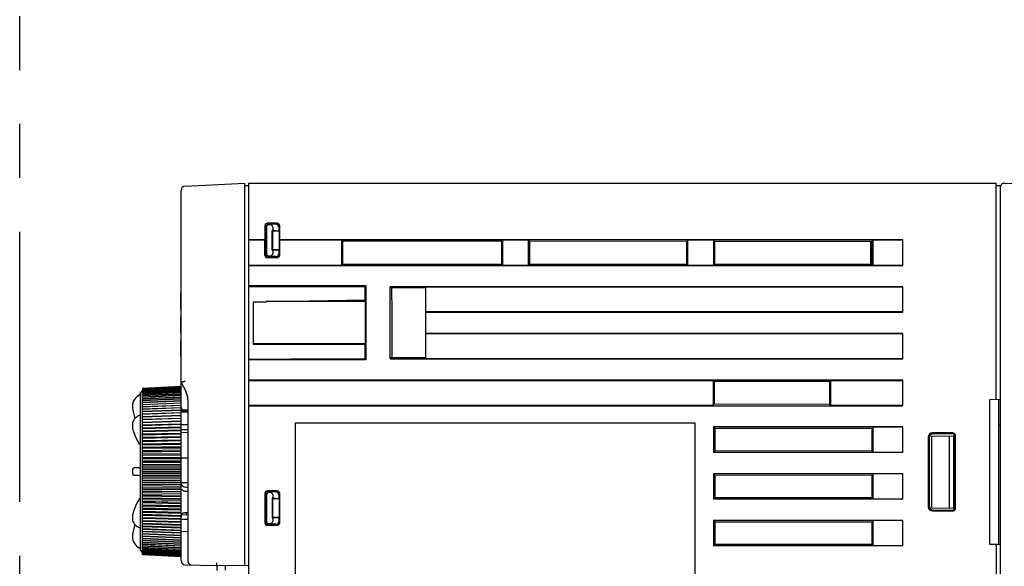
# Model space of a CAD drawing. Header units: millimetres. Extents: x 62 to 829, y -230 to 658.
# Tile 32 of 35: x 530 to 646, y 232 to 297. Entities that reach past the tile are written whole.
import ezdxf

# ---------------------------------------------------------------- set-up
doc = ezdxf.new("R2010")
doc.units = ezdxf.units.MM
doc.linetypes.add('PHANTOMX2', pattern=[127, 63.5, -12.7, 12.7, -12.7, 12.7, -12.7])
for name, color, linetype in [('10', 3, 'CONTINUOUS'), ('11', 2, 'CONTINUOUS'), ('18', 1, 'PHANTOMX2')]:
    doc.layers.add(name, color=color, linetype=linetype)

msp = doc.modelspace()

# ---------------------------------------------------------------- linework, layer by layer
at = {"layer": '10'}
for p, q in [((556.55, 193.92), (556.55, 277.57)), ((556.55, 277.57), (644.55, 277.57)), ((644.55, 252.08), (644.55, 277.57)), ((644.55, 277.27), (645.05, 277.27)), ((645.05, 156.78), (645.05, 277.27)), ((645.51, 277.56), (706.56, 276.5)), ((558.43, 272.55), (558.43, 270.87)), ((558.45, 272.52), (558.45, 269.12)), ((559.87, 272.85), (558.72, 272.85)), ((559.85, 272.82), (558.75, 272.82)), ((559.71, 272.72), (558.85, 272.72)), ((559.01, 272.66), (558.91, 272.66)), ((560.15, 269.12), (560.15, 272.52)), ((560.17, 270.87), (560.17, 272.55)), ((558.55, 269.22), (558.55, 272.42)), ((558.61, 272.36), (558.61, 269.28)), ((559.29, 269.66), (559.29, 271.98)), ((559.35, 271.92), (559.29, 271.98)), ((559.35, 271.98), (559.29, 271.98)), ((559.35, 272.37), (559.35, 271.98)), ((560.05, 271.92), (559.35, 271.98)), ((559.35, 269.72), (559.35, 271.92)), ((560.05, 271.92), (559.35, 271.92)), ((560.05, 272.43), (560.05, 271.92)), ((558.43, 270.87), (556.55, 270.87)), ((558.43, 270.85), (556.55, 270.85)), ((558.43, 270.87), (558.43, 270.85)), ((558.43, 269.1), (558.43, 270.85)), ((560.17, 270.87), (560.17, 270.85)), ((633.55, 270.87), (560.17, 270.87)), ((560.17, 269.1), (560.17, 270.85)), ((567.45, 270.85), (560.17, 270.85)), ((567.45, 270.85), (567.45, 267.9)), ((567.45, 270.85), (567.57, 270.73)), ((567.57, 270.73), (567.57, 268.02)), ((586.32, 270.72), (567.57, 270.73)), ((586.45, 270.85), (586.32, 270.72)), ((586.32, 268.02), (586.32, 270.72)), ((586.45, 267.9), (586.45, 270.85)), ((589.45, 270.85), (586.45, 270.85)), ((589.45, 270.85), (589.45, 267.9)), ((589.45, 270.85), (589.58, 270.72)), ((589.58, 270.72), (589.58, 268.03)), ((608.11, 270.71), (589.58, 270.72)), ((608.25, 270.85), (608.11, 270.71)), ((608.11, 268.03), (608.11, 270.71)), ((608.25, 267.9), (608.25, 270.85)), ((611.25, 270.85), (608.25, 270.85)), ((611.25, 270.85), (611.25, 267.9)), ((611.25, 270.85), (611.39, 270.71)), ((611.39, 270.71), (611.39, 268.04)), ((629.9, 270.7), (611.39, 270.71)), ((629.8, 268.04), (629.8, 270.7)), ((630.05, 270.85), (629.9, 270.7)), ((629.9, 268.04), (629.9, 270.7)), ((630.05, 267.9), (630.05, 270.85)), ((633.55, 270.85), (630.05, 270.85)), ((633.55, 267.87), (633.55, 270.87)), ((559.29, 269.66), (559.35, 269.72)), ((559.35, 269.66), (559.29, 269.66)), ((560.05, 269.72), (559.35, 269.72)), ((559.35, 269.66), (560.05, 269.72)), ((559.35, 269.66), (559.35, 269.28)), ((560.05, 269.72), (560.05, 269.21)), ((556.55, 267.9), (567.45, 267.9)), ((556.55, 267.87), (633.55, 267.87)), ((558.73, 268.8), (559.87, 268.8)), ((558.75, 268.82), (559.85, 268.82)), ((559.71, 268.92), (558.85, 268.92)), ((559.01, 268.98), (558.91, 268.98)), ((567.45, 267.9), (567.57, 268.02)), ((567.57, 268.02), (586.32, 268.02)), ((586.45, 267.9), (586.32, 268.02)), ((586.45, 267.9), (589.45, 267.9)), ((589.45, 267.9), (589.58, 268.03)), ((589.58, 268.03), (608.11, 268.03)), ((608.25, 267.9), (608.11, 268.03)), ((608.25, 267.9), (611.25, 267.9)), ((611.25, 267.9), (611.39, 268.04)), ((611.39, 268.04), (629.9, 268.04)), ((630.05, 267.9), (629.9, 268.04)), ((630.05, 267.9), (633.55, 267.9)), ((570.31, 265.48), (556.55, 265.49)), ((556.55, 265.4), (570.22, 265.39)), ((570.22, 265.39), (570.31, 265.48)), ((570.22, 263.62), (570.22, 265.39)), ((570.31, 265.48), (570.31, 256.76)), ((573.17, 256.87), (573.17, 265.37)), ((573.17, 265.37), (573.32, 265.23)), ((633.55, 265.37), (573.17, 265.37)), ((573.32, 265.23), (573.32, 263.83)), ((577.4, 265.22), (573.32, 265.23)), ((577.4, 256.9), (577.4, 265.35)), ((577.4, 265.35), (633.55, 265.35)), ((633.55, 262.37), (633.55, 265.37)), ((558.59, 263.57), (557.05, 263.54)), ((557.05, 263.54), (557.05, 258.62)), ((558.59, 263.62), (558.59, 263.57)), ((570.22, 263.62), (558.59, 263.62)), ((570.25, 263.6), (558.59, 263.62)), ((570.22, 263.77), (561.5, 263.62)), ((570.22, 263.62), (570.25, 263.6)), ((570.25, 263.6), (570.25, 258.67)), ((573.36, 263.83), (573.32, 263.83)), ((573.36, 263.83), (573.36, 257.05)), ((633.55, 262.4), (577.4, 262.4)), ((577.4, 262.37), (633.55, 262.37)), ((633.55, 259.87), (577.4, 259.87)), ((577.4, 259.85), (633.55, 259.85)), ((633.55, 256.87), (633.55, 259.87)), ((570.25, 258.67), (557.05, 258.65)), ((557.05, 258.62), (570.2, 258.62)), ((570.2, 258.62), (570.25, 258.67)), ((570.2, 258.62), (570.2, 256.87)), ((556.55, 256.84), (561.5, 256.84)), ((570.31, 256.76), (556.55, 256.76)), ((561.5, 256.87), (570.2, 256.87)), ((570.2, 256.87), (570.31, 256.76)), ((573.36, 257.05), (573.17, 256.87)), ((573.17, 256.87), (633.55, 256.87)), ((573.36, 257.05), (577.4, 257.05)), ((633.55, 256.9), (577.4, 256.9)), ((633.55, 254.37), (556.55, 254.37)), ((556.55, 254.35), (611.25, 254.35)), ((611.25, 251.4), (611.25, 254.35)), ((624.92, 254.21), (611.25, 254.21)), ((611.39, 251.54), (611.39, 254.21)), ((624.92, 254.21), (625.05, 254.35)), ((624.92, 254.21), (624.92, 251.53)), ((625.05, 254.35), (625.05, 251.4)), ((625.05, 254.35), (633.55, 254.35)), ((633.55, 251.37), (633.55, 254.37)), ((645.05, 252.08), (643.75, 252.07)), ((643.75, 252.07), (643.75, 235.07)), ((644.85, 235.06), (644.85, 252.08)), ((611.25, 251.4), (556.55, 251.4)), ((556.55, 251.37), (633.55, 251.37)), ((624.92, 251.53), (611.25, 251.54)), ((624.92, 251.53), (625.05, 251.4)), ((633.55, 251.4), (625.05, 251.4)), ((562.05, 196.37), (562.05, 249.37)), ((562.05, 249.37), (609.05, 249.37)), ((609.05, 249.37), (609.05, 196.37)), ((611.25, 248.87), (611.25, 245.87)), ((611.25, 248.87), (611.41, 248.71)), ((633.55, 248.87), (611.25, 248.87)), ((611.41, 248.71), (630.05, 248.72)), ((611.41, 248.71), (611.41, 246.04)), ((629.92, 248.72), (629.92, 246.03)), ((630.05, 245.9), (630.05, 248.85)), ((633.55, 248.85), (630.05, 248.85)), ((633.55, 245.87), (633.55, 248.87)), ((639.44, 248.16), (637.06, 248.16)), ((644.85, 249.06), (645.05, 249.06)), ((636.56, 247.66), (636.56, 239.48)), ((636.65, 247.57), (636.65, 239.57)), ((636.96, 247.8), (639.65, 247.82)), ((636.96, 239.34), (636.96, 247.8)), ((639.35, 248.07), (637.15, 248.07)), ((639.05, 239.33), (639.05, 247.82)), ((639.55, 239.32), (639.55, 247.82)), ((639.65, 239.37), (639.65, 247.77)), ((639.74, 239.28), (639.74, 247.86)), ((611.41, 246.04), (611.25, 245.87)), ((633.55, 245.87), (611.25, 245.87)), ((630.05, 246.03), (611.41, 246.04)), ((630.05, 245.9), (633.55, 245.9)), ((611.25, 243.37), (611.25, 240.37)), ((611.25, 243.37), (611.41, 243.21)), ((633.55, 243.37), (611.25, 243.37)), ((611.41, 243.21), (630.05, 243.22)), ((611.41, 243.21), (611.41, 240.54)), ((629.92, 243.22), (629.92, 240.53)), ((630.05, 240.4), (630.05, 243.35)), ((633.55, 243.35), (630.05, 243.35)), ((633.55, 240.37), (633.55, 243.37)), ((559.87, 241.35), (558.72, 241.35)), ((559.85, 241.32), (558.75, 241.32)), ((559.71, 241.22), (558.85, 241.22)), ((558.43, 241.05), (558.43, 237.6)), ((558.45, 241.02), (558.45, 237.62)), ((558.55, 240.92), (558.55, 237.72)), ((558.61, 240.86), (558.61, 237.78)), ((559.01, 241.16), (558.91, 241.16)), ((559.29, 240.48), (559.29, 238.16)), ((559.35, 240.42), (559.29, 240.48)), ((559.35, 240.48), (559.29, 240.48)), ((559.35, 240.87), (559.35, 240.48)), ((560.05, 240.42), (559.35, 240.48)), ((559.35, 238.22), (559.35, 240.42)), ((560.05, 240.42), (559.35, 240.42)), ((560.05, 240.93), (560.05, 240.42)), ((560.15, 237.62), (560.15, 241.02)), ((560.17, 237.6), (560.17, 241.05)), ((611.41, 240.54), (611.25, 240.37)), ((633.55, 240.37), (611.25, 240.37)), ((630.05, 240.53), (611.41, 240.54)), ((630.05, 240.4), (633.55, 240.4)), ((636.96, 239.34), (639.65, 239.32)), ((637.06, 238.98), (639.44, 238.98)), ((637.15, 239.07), (639.35, 239.07)), ((559.29, 238.16), (559.35, 238.22)), ((559.35, 238.16), (559.29, 238.16)), ((559.35, 238.16), (560.05, 238.22)), ((560.05, 238.22), (559.35, 238.22)), ((559.35, 238.16), (559.35, 237.78)), ((560.05, 238.22), (560.05, 237.71)), ((611.25, 237.87), (611.25, 234.87)), ((611.25, 237.87), (611.41, 237.71)), ((633.55, 237.87), (611.25, 237.87)), ((611.41, 237.71), (630.05, 237.72)), ((629.92, 237.72), (629.92, 235.03)), ((630.05, 234.9), (630.05, 237.85)), ((633.55, 237.85), (630.05, 237.85)), ((633.55, 234.87), (633.55, 237.87)), ((558.72, 237.3), (559.87, 237.3)), ((558.75, 237.32), (559.85, 237.32)), ((559.71, 237.42), (558.85, 237.42)), ((559.01, 237.48), (558.91, 237.48)), ((611.41, 237.71), (611.41, 235.04)), ((611.41, 235.04), (611.25, 234.87)), ((633.55, 234.87), (611.25, 234.87)), ((630.05, 235.03), (611.41, 235.04)), ((630.05, 234.9), (633.55, 234.9)), ((643.75, 235.07), (645.05, 235.06)), ((644.55, 235.07), (644.55, 195.08)), ((552.77, 232.57), (552.77, 231.99)), ((553.77, 232.01), (553.77, 232.58))]:
    msp.add_line(p, q, dxfattribs=at)
msp.add_arc((645.5, 277.11), 0.45, 89, 180, dxfattribs=at)
for centre, major_axis, ratio, start_param, end_param in [((558.73, 272.55), (0.212, -0.212), 0.999696, 2.356423, 3.926762), ((558.75, 272.52), (0.243, -0.175), 0.999519, 2.19551, 3.765849), ((558.85, 272.42), (0.213, -0.213), 0.997265, 2.357564, 3.925621), ((558.91, 272.36), (-0.213, 0.213), 0.997265, -0.784029, 0.784029), ((559, 272.36), (0.346, 0.031), 0.862895, -0.077369, 1.467053), ((559.7, 272.42), (0.346, 0.031), 0.862895, -0.077369, 1.467053), ((559.85, 272.52), (0.115, 0.277), 0.999785, -1.178059, 0.392585), ((559.87, 272.55), (0.212, 0.212), 0.999695, -0.785322, 0.785322), ((558.73, 269.1), (0.212, 0.212), 0.999696, 2.356423, 3.926762), ((558.75, 269.12), (0.243, 0.175), 0.999519, 2.517336, 4.087676), ((558.85, 269.22), (0.213, 0.213), 0.997265, -3.925621, -2.357564), ((558.91, 269.29), (0.213, 0.213), 0.997265, 2.357564, 3.925621), ((559, 269.29), (-0.346, 0.031), 0.862895, 1.674539, 3.218962), ((559.7, 269.22), (0.346, -0.031), 0.862895, -1.467053, 0.077369), ((559.85, 269.12), (-0.115, 0.277), 0.999785, -3.534178, -1.963533), ((559.87, 269.1), (-0.212, 0.212), 0.999695, -3.926915, -2.356271), ((637.06, 247.66), (-0.354, 0.355), 0.997264, -0.784165, 0.784165), ((639.44, 247.86), (0.213, 0.213), 0.997265, -0.783892, 0.783892), ((637.15, 247.57), (-0.334, 0.374), 0.997522, -0.728742, 0.839589), ((639.35, 247.77), (0.222, 0.203), 0.996979, -0.738475, 0.829308), ((558.73, 241.05), (0.212, -0.212), 0.999696, 2.356423, 3.926762), ((558.75, 241.02), (0.243, -0.175), 0.999519, 2.19551, 3.765849), ((558.85, 240.92), (0.213, -0.213), 0.997265, 2.357564, 3.925621), ((559.7, 240.92), (0.346, 0.031), 0.862895, -0.077369, 1.467053), ((559.85, 241.02), (0.115, 0.277), 0.999785, -1.178059, 0.392585), ((559.87, 241.05), (0.212, 0.212), 0.999695, -0.785322, 0.785322), ((558.91, 240.86), (-0.213, 0.213), 0.997265, -0.784029, 0.784029), ((559, 240.86), (0.346, 0.031), 0.862895, -0.077369, 1.467053), ((637.06, 239.48), (0.354, 0.355), 0.997264, -3.925758, -2.357427), ((637.15, 239.57), (0.334, 0.374), 0.997522, -3.981182, -2.412851), ((639.35, 239.37), (0.222, -0.203), 0.996979, -0.829308, 0.738475), ((639.44, 239.28), (0.213, -0.213), 0.997265, -0.783892, 0.783892), ((558.85, 237.72), (0.213, 0.213), 0.997265, 2.357564, 3.925621), ((558.91, 237.79), (0.213, 0.213), 0.997265, 2.357564, 3.925621), ((559, 237.79), (-0.346, 0.031), 0.862895, 1.674539, 3.218962), ((559.7, 237.72), (0.346, -0.031), 0.862895, -1.467053, 0.077369), ((558.73, 237.6), (0.212, 0.212), 0.999696, 2.356423, 3.926762), ((558.75, 237.62), (0.243, 0.175), 0.999519, 2.517336, 4.087676), ((559.85, 237.62), (-0.115, 0.277), 0.999785, -3.534178, -1.963533), ((559.87, 237.6), (-0.212, 0.212), 0.999695, -3.926915, -2.356271)]:
    msp.add_ellipse(centre, major_axis=major_axis, ratio=ratio, start_param=start_param, end_param=end_param, dxfattribs=at)
at = {"layer": '11'}
for p, q in [((549.02, 277.2), (556.05, 277.57)), ((556.05, 232.6), (556.05, 277.57)), ((556.05, 277.27), (556.55, 277.27)), ((548.55, 253.6), (548.55, 276.7)), ((548.54, 264.57), (548.54, 264.6)), ((548.55, 264.6), (548.54, 264.6)), ((548.54, 262.74), (548.54, 264.57)), ((548.55, 264.57), (548.54, 264.57)), ((548.55, 262.77), (548.54, 262.77)), ((548.54, 262.74), (548.55, 262.74)), ((548.54, 259.94), (548.54, 261.8)), ((548.55, 261.8), (548.54, 261.8)), ((548.55, 261.77), (548.54, 261.77)), ((548.55, 259.97), (548.54, 259.97)), ((548.54, 259.94), (548.55, 259.94)), ((548.54, 257.17), (548.54, 258.97)), ((548.55, 258.97), (548.54, 258.97)), ((548.55, 257.17), (548.54, 257.17)), ((548.55, 254.1), (549.11, 253.07)), ((543.72, 252.87), (544.02, 253.17)), ((543.72, 252.87), (543.72, 243.62)), ((548.55, 253.62), (544.02, 253.38)), ((544.02, 253.36), (548.55, 253.6)), ((548.55, 253.6), (544.02, 253.36)), ((544.02, 253.33), (548.55, 253.56)), ((548.55, 253.56), (544.02, 253.33)), ((544.02, 253.27), (548.55, 253.51)), ((548.55, 253.5), (544.02, 253.27)), ((544.02, 253.2), (548.55, 253.43)), ((548.55, 253.43), (544.02, 253.2)), ((544.02, 253.38), (544.02, 253.36)), ((544.02, 253.36), (544.02, 253.33)), ((544.02, 253.11), (548.55, 253.34)), ((544.02, 253.33), (544.02, 253.27)), ((548.55, 253.33), (544.02, 253.1)), ((544.02, 253.27), (544.02, 253.2)), ((544.02, 253), (548.55, 253.23)), ((548.55, 253.22), (544.02, 252.99)), ((544.02, 242.99), (544.02, 253.2)), ((544.02, 252.87), (548.55, 253.09)), ((548.55, 253.09), (544.02, 252.86)), ((544.02, 252.72), (548.55, 252.95)), ((548.55, 252.94), (544.02, 252.72)), ((548.55, 243.83), (548.55, 253.6)), ((544.02, 252.56), (548.55, 252.78)), ((548.55, 252.77), (544.02, 252.56)), ((544.02, 252.38), (548.55, 252.6)), ((548.55, 252.59), (544.02, 252.38)), ((544.02, 252.18), (548.55, 252.39)), ((548.55, 252.38), (544.02, 252.18)), ((544.02, 251.97), (548.55, 252.18)), ((548.55, 252.17), (544.02, 251.97)), ((544.02, 251.74), (548.55, 251.94)), ((548.55, 251.93), (544.02, 251.74)), ((544.02, 251.5), (548.55, 251.69)), ((548.55, 251.68), (544.02, 251.49)), ((549.35, 252.11), (549.35, 233.12)), ((542.83, 251.28), (542.83, 251.25)), ((542.85, 251.05), (542.98, 250.35)), ((544.02, 251.24), (548.55, 251.43)), ((548.55, 251.41), (544.02, 251.23)), ((544.02, 250.97), (548.55, 251.15)), ((548.55, 251.13), (544.02, 250.96)), ((544.02, 250.68), (548.55, 250.85)), ((548.55, 250.84), (544.02, 250.67)), ((544.02, 250.38), (548.55, 250.55)), ((544.02, 250.38), (548.55, 250.55)), ((548.55, 250.53), (544.02, 250.37)), ((549.35, 250.61), (548.55, 250.62)), ((549.35, 250.61), (548.55, 250.62)), ((548.85, 250.9), (549.35, 250.89)), ((542.98, 250.35), (543.12, 249.86)), ((544.02, 250.08), (548.55, 250.24)), ((544.02, 250.06), (548.55, 250.22)), ((548.55, 250.21), (544.02, 250.05)), ((544.02, 249.77), (548.55, 249.92)), ((544.02, 249.74), (548.55, 249.89)), ((548.55, 249.87), (544.02, 249.73)), ((544.02, 249.44), (548.55, 249.59)), ((544.02, 249.4), (548.55, 249.54)), ((548.55, 249.53), (544.02, 249.39)), ((542.83, 249.19), (542.83, 248.89)), ((542.83, 248.89), (542.83, 248.79)), ((542.85, 248.7), (542.99, 248.2)), ((542.99, 248.2), (543.18, 247.7)), ((544.02, 249.11), (548.55, 249.24)), ((544.02, 249.05), (548.55, 249.19)), ((548.55, 249.17), (544.02, 249.04)), ((544.02, 248.76), (548.55, 248.89)), ((544.02, 248.69), (548.55, 248.82)), ((548.55, 248.8), (544.02, 248.68)), ((544.02, 248.4), (548.55, 248.52)), ((544.02, 248.32), (548.55, 248.44)), ((548.55, 248.42), (544.02, 248.31)), ((549.35, 249.11), (548.55, 249.11)), ((549.35, 249.11), (548.55, 249.11)), ((549.35, 248.53), (548.55, 248.53)), ((549.35, 248.19), (548.55, 248.2)), ((544.02, 248.04), (548.55, 248.15)), ((544.02, 247.95), (548.55, 248.05)), ((548.55, 248.04), (544.02, 247.93)), ((544.02, 247.66), (548.55, 247.76)), ((544.02, 247.56), (548.55, 247.66)), ((548.55, 247.64), (544.02, 247.55)), ((544.02, 247.28), (548.55, 247.37)), ((544.02, 247.17), (548.55, 247.26)), ((548.55, 247.24), (544.02, 247.15)), ((544.02, 246.89), (548.55, 246.97)), ((544.02, 246.77), (548.55, 246.85)), ((548.55, 246.83), (544.02, 246.75)), ((544.02, 246.5), (548.55, 246.57)), ((544.02, 246.36), (548.55, 246.43)), ((548.55, 246.41), (544.02, 246.35)), ((544.02, 246.1), (548.55, 246.16)), ((544.02, 245.95), (548.55, 246.01)), ((548.55, 245.99), (544.02, 245.94)), ((544.02, 245.69), (548.55, 245.74)), ((544.02, 245.53), (548.55, 245.58)), ((548.55, 245.56), (544.02, 245.52)), ((544.02, 245.28), (548.55, 245.32)), ((544.02, 245.11), (548.55, 245.15)), ((548.55, 245.13), (544.02, 245.1)), ((544.02, 244.87), (548.55, 244.9)), ((544.02, 244.69), (548.55, 244.72)), ((548.55, 244.7), (544.02, 244.68)), ((549.35, 245.2), (548.55, 245.21)), ((549.35, 245.2), (548.55, 245.21)), ((542.83, 243.83), (542.83, 243.41)), ((543.04, 244.04), (543.03, 244.03)), ((543.05, 244.04), (543.04, 244.04)), ((543.08, 244.04), (543.05, 244.04)), ((543.12, 244.04), (543.08, 244.04)), ((543.17, 244.04), (543.12, 244.04)), ((543.26, 244.05), (543.17, 244.04)), ((543.37, 244.06), (543.26, 244.05)), ((543.57, 244.07), (543.37, 244.06)), ((543.63, 244.07), (543.57, 244.07)), ((543.63, 244.07), (543.72, 244.07)), ((543.72, 243.62), (543.72, 243.17)), ((544.02, 244.46), (548.55, 244.48)), ((544.02, 244.27), (548.55, 244.29)), ((548.55, 244.27), (544.02, 244.25)), ((544.02, 244.04), (548.55, 244.05)), ((544.02, 243.84), (548.55, 243.85)), ((548.55, 243.83), (544.02, 243.83)), ((544.02, 243.62), (548.55, 243.62)), ((548.55, 233.64), (548.55, 243.83)), ((542.83, 243.37), (542.84, 243.35)), ((542.84, 243.35), (542.85, 243.32)), ((542.85, 243.32), (542.86, 243.3)), ((542.86, 243.3), (542.88, 243.28)), ((542.88, 243.28), (542.89, 243.26)), ((542.89, 243.26), (542.91, 243.25)), ((542.91, 243.25), (542.93, 243.24)), ((542.93, 243.24), (542.95, 243.23)), ((542.95, 243.23), (542.97, 243.22)), ((542.97, 243.22), (542.98, 243.22)), ((542.98, 243.22), (542.99, 243.21)), ((542.99, 243.21), (543, 243.21)), ((543, 243.21), (543.01, 243.21)), ((543.01, 243.21), (543.02, 243.21)), ((543.01, 243.21), (543.01, 243.21)), ((543.02, 243.21), (543.02, 243.21)), ((543.05, 243.21), (543.07, 243.21)), ((543.06, 243.21), (543.09, 243.21)), ((543.08, 243.21), (543.11, 243.2)), ((543.1, 243.2), (543.16, 243.2)), ((543.13, 243.2), (543.19, 243.2)), ((543.17, 243.2), (543.26, 243.19)), ((543.24, 243.2), (543.37, 243.19)), ((543.26, 243.19), (543.28, 243.19)), ((543.34, 243.19), (543.5, 243.18)), ((543.4, 243.19), (543.64, 243.17)), ((543.72, 243.17), (543.64, 243.17)), ((543.72, 243.17), (543.72, 237)), ((544.02, 243.42), (548.55, 243.42)), ((548.55, 243.39), (544.02, 243.4)), ((544.02, 243.21), (548.55, 243.19)), ((544.02, 234.05), (544.02, 242.99)), ((544.02, 242.99), (548.55, 242.98)), ((548.55, 242.96), (544.02, 242.98)), ((544.02, 242.79), (548.55, 242.77)), ((544.02, 242.57), (548.55, 242.54)), ((548.55, 242.52), (544.02, 242.55)), ((544.02, 242.37), (548.55, 242.34)), ((544.02, 242.14), (548.55, 242.11)), ((548.55, 242.09), (544.02, 242.13)), ((544.02, 241.96), (548.55, 241.92)), ((544.02, 241.72), (548.55, 241.68)), ((548.55, 241.66), (544.02, 241.71)), ((544.02, 241.55), (548.55, 241.5)), ((544.02, 241.31), (548.55, 241.26)), ((548.55, 241.23), (544.02, 241.3)), ((549.35, 242.3), (548.55, 242.29)), ((549.35, 242.3), (548.55, 242.29)), ((543.72, 240.52), (543.43, 240.04)), ((543.72, 240.52), (543.72, 240.52)), ((544.02, 241.15), (548.55, 241.09)), ((544.02, 240.9), (548.55, 240.83)), ((548.55, 240.81), (544.02, 240.88)), ((544.02, 240.75), (548.55, 240.68)), ((544.02, 240.49), (548.55, 240.42)), ((548.55, 240.4), (544.02, 240.48)), ((544.02, 240.35), (548.55, 240.27)), ((544.02, 240.09), (548.55, 240.01)), ((548.55, 239.99), (544.02, 240.08)), ((543.18, 239.55), (543.18, 239.55)), ((544.02, 239.96), (548.55, 239.87)), ((544.02, 239.7), (548.55, 239.6)), ((548.55, 239.58), (544.02, 239.68)), ((544.02, 239.58), (548.55, 239.48)), ((544.02, 239.31), (548.55, 239.21)), ((548.55, 239.19), (544.02, 239.3)), ((544.02, 239.21), (548.55, 239.1)), ((544.02, 238.93), (548.55, 238.82)), ((548.55, 238.8), (544.02, 238.92)), ((542.83, 238.35), (542.83, 238.06)), ((542.83, 238.06), (542.83, 238.02)), ((542.83, 238.02), (542.85, 237.88)), ((542.85, 237.88), (542.89, 237.74)), ((542.89, 237.74), (542.95, 237.61)), ((544.02, 238.84), (548.55, 238.72)), ((544.02, 238.56), (548.55, 238.44)), ((548.55, 238.42), (544.02, 238.55)), ((544.02, 238.48), (548.55, 238.36)), ((544.02, 238.2), (548.55, 238.08)), ((548.55, 238.06), (544.02, 238.19)), ((544.02, 238.14), (548.55, 238)), ((544.02, 237.85), (548.55, 237.72)), ((548.55, 237.7), (544.02, 237.84)), ((544.02, 237.8), (548.55, 237.66)), ((549.35, 237.96), (548.55, 237.96)), ((549.35, 237.96), (548.55, 237.96)), ((548.62, 238.55), (549.35, 238.54)), ((542.98, 236.9), (542.85, 236.2)), ((542.95, 237.61), (543.03, 237.48)), ((543.12, 237.38), (542.98, 236.9)), ((543.03, 237.48), (543.14, 237.36)), ((543.71, 237), (543.72, 237)), ((543.72, 237), (543.72, 234.37)), ((544.02, 237.52), (548.55, 237.37)), ((548.55, 237.35), (544.02, 237.51)), ((544.02, 237.48), (548.55, 237.32)), ((544.02, 237.19), (548.55, 237.04)), ((548.55, 237.02), (544.02, 237.18)), ((544.02, 237.16), (548.55, 237)), ((544.02, 236.88), (548.55, 236.72)), ((548.55, 236.7), (544.02, 236.87)), ((544.02, 236.86), (548.55, 236.69)), ((548.55, 236.39), (544.02, 236.57)), ((544.02, 236.57), (548.55, 236.41)), ((549.35, 236.55), (548.55, 236.54)), ((549.35, 236.55), (548.55, 236.54)), ((542.85, 236.2), (542.83, 236.02)), ((542.83, 236.02), (542.83, 236.02)), ((542.83, 236.02), (542.83, 236.02)), ((544.02, 236.29), (548.55, 236.11)), ((548.55, 236.1), (544.02, 236.28)), ((544.02, 236.01), (548.55, 235.83)), ((548.55, 235.82), (544.02, 236)), ((548.55, 235.55), (544.02, 235.75)), ((544.02, 235.75), (548.55, 235.56)), ((544.02, 235.51), (548.55, 235.31)), ((548.55, 235.3), (544.02, 235.5)), ((543.72, 234.37), (544.02, 234.07)), ((544.02, 235.28), (548.55, 235.08)), ((548.55, 235.07), (544.02, 235.27)), ((544.02, 235.07), (548.55, 234.86)), ((548.55, 234.85), (544.02, 235.06)), ((544.02, 234.87), (548.55, 234.66)), ((548.55, 234.65), (544.02, 234.86)), ((544.02, 234.69), (548.55, 234.47)), ((548.55, 234.46), (544.02, 234.68)), ((544.02, 234.53), (548.55, 234.31)), ((548.55, 234.3), (544.02, 234.52)), ((548.55, 234.15), (544.02, 234.38)), ((544.02, 234.38), (548.55, 234.16)), ((548.55, 234.02), (544.02, 234.25)), ((544.02, 234.25), (548.55, 234.02)), ((548.55, 233.91), (544.02, 234.14)), ((544.02, 234.14), (548.55, 233.91)), ((544.02, 233.97), (544.02, 234.05)), ((548.55, 233.81), (544.02, 234.05)), ((544.02, 234.05), (548.55, 233.82)), ((544.02, 233.92), (544.02, 233.97)), ((548.55, 233.74), (544.02, 233.97)), ((544.02, 233.97), (548.55, 233.74)), ((544.02, 233.88), (544.02, 233.92)), ((548.55, 233.68), (544.02, 233.92)), ((544.02, 233.92), (548.55, 233.68)), ((544.02, 233.86), (544.02, 233.88)), ((548.55, 233.64), (544.02, 233.88)), ((544.02, 233.88), (548.55, 233.64)), ((544.02, 233.86), (548.55, 233.62)), ((548.55, 233.62), (548.55, 233.64)), ((548.55, 233.14), (548.55, 233.62)), ((549.04, 232.64), (552.77, 232.57)), ((552.77, 232.57), (556.55, 232.61))]:
    msp.add_line(p, q, dxfattribs=at)
for points in [[(543.7, 250.24), (543.56, 250.18), (543.4, 250.09), (543.26, 249.99), (543.14, 249.89), (543.03, 249.77), (542.95, 249.64), (542.89, 249.5), (542.85, 249.37), (542.83, 249.23), (542.83, 249.19)], [(543.72, 250.25), (543.71, 250.24), (543.7, 250.24)], [(542.83, 248.89), (542.83, 248.79), (542.85, 248.7)], [(542.85, 248.7), (542.99, 248.2), (543.18, 247.7), (543.43, 247.2), (543.72, 246.72), (543.72, 246.72)], [(543.18, 247.7), (543.43, 247.2), (543.57, 246.96)], [(543.03, 244.03), (543.03, 244.03), (543.02, 244.03), (543.02, 244.03), (543.01, 244.03), (543.01, 244.03), (543, 244.03), (543, 244.03), (542.99, 244.03), (542.98, 244.03), (542.96, 244.02), (542.94, 244.01), (542.93, 244), (542.91, 243.99), (542.89, 243.98), (542.87, 243.96), (542.86, 243.94), (542.85, 243.92), (542.84, 243.89), (542.83, 243.87), (542.83, 243.84), (542.83, 243.83)], [(542.83, 243.41), (542.83, 243.4), (542.83, 243.37)], [(543.02, 243.21), (543.03, 243.21), (543.03, 243.21), (543.05, 243.21)], [(543.02, 243.21), (543.03, 243.21), (543.03, 243.21), (543.04, 243.21)], [(543.72, 240.52), (543.72, 240.52), (543.43, 240.04), (543.18, 239.55), (542.99, 239.04), (542.85, 238.54)], [(543.18, 239.55), (542.99, 239.04), (542.85, 238.54)], [(542.85, 238.54), (542.83, 238.46), (542.83, 238.35)], [(542.83, 238.46), (542.83, 238.46), (542.83, 238.35)], [(543.14, 237.36), (543.26, 237.25), (543.4, 237.15), (543.56, 237.07), (543.71, 237)]]:
    msp.add_lwpolyline(points, dxfattribs=at)
for centre, radius, start, end in [((549.05, 276.7), 0.5, 93, 180), ((547.35, 252.11), 2, 0, 28.5), ((544.33, 251.29), 1.5, 114.9957, 180.1117), ((543.65, 252.74), 0.1, 294.9957, 315.1001), ((543.61, 252.73), 0.228, 295.2146, 298.5918), ((544.33, 251.28), 1.5, 181.1262, 182.0764), ((544.33, 251.28), 1.5, 182.0764, 182.3306), ((544.33, 251.28), 1.5, 182.3306, 183.699), ((544.33, 251.28), 1.5, 183.7004, 189.0429), ((548.85, 251.2), 0.3, 180, 269.5), ((543.8, 249.31), 0.318, 104.0006, 106.2287), ((543.71, 244.15), 0.0916, 273.3783, 280.923), ((543.71, 243.1), 0.0915, 79.0266, 86.6203), ((549.05, 241.83), 0.511, 246.982, 265.4261), ((549.19, 238.27), 0.642, 172.1103, 179.9991), ((549.18, 238.27), 0.629, 166.1352, 171.5903), ((549.19, 238.27), 0.638, 171.5792, 172.1019), ((541.35, 236.86), 8.05, 12.0772, 13.9818), ((543.8, 237.94), 0.318, 253.7707, 256.007), ((544.33, 235.96), 1.5, 177.8443, 180.0004), ((544.33, 235.96), 1.5, 179.8883, 245.0043), ((543.65, 234.51), 0.1, 44.8842, 65.0043), ((543.61, 234.51), 0.228, 61.4057, 64.7843), ((549.05, 233.14), 0.5, 180, 269), ((549.85, 233.12), 0.5, 180, 269)]:
    msp.add_arc(centre, radius, start, end, dxfattribs=at)
for centre, major_axis, ratio, start_param, end_param in [((557.49, 243.62), (82.28, 0), 0.087052, 1.669865, 1.674062), ((573.15, 243.06), (74.73, -5.67), 0.043277, -1.896473, -1.891619), ((557.49, 244.24), (82.28, -6.25), 0.043277, -1.670777, -1.66658), ((557.49, 243), (82.28, 6.25), 0.043277, -1.677348, -1.67315)]:
    msp.add_ellipse(centre, major_axis=major_axis, ratio=ratio, start_param=start_param, end_param=end_param, dxfattribs=at)
for points, knots in [([(549.02, 254.22), (548.99, 254.21), (548.93, 254.2), (548.85, 254.18), (548.78, 254.16), (548.73, 254.15), (548.69, 254.14), (548.66, 254.13), (548.63, 254.12), (548.61, 254.11), (548.59, 254.11), (548.58, 254.11), (548.57, 254.1), (548.56, 254.1), (548.56, 254.1), (548.56, 254.1), (548.55, 254.1), (548.55, 254.1), (548.55, 254.1), (548.55, 254.1), (548.55, 254.1)], [0, 0, 0, 0, 0.194372, 0.380527, 0.552173, 0.63064, 0.703224, 0.769228, 0.827994, 0.878919, 0.92146, 0.939438, 0.955151, 0.968557, 0.979615, 0.988297, 0.994579, 0.998454, 0.9995, 1, 1, 1, 1]), ([(548.57, 250.86), (548.57, 250.87), (548.55, 250.9), (548.55, 250.92), (548.55, 250.94)], [0, 0, 0, 0, 0.513666, 1, 1, 1, 1]), ([(548.85, 250.74), (548.82, 250.74), (548.75, 250.74), (548.67, 250.77), (548.61, 250.81), (548.58, 250.84), (548.57, 250.86)], [0, 0, 0, 0, 0.30649, 0.573039, 0.801852, 1, 1, 1, 1]), ([(548.85, 250.74), (548.86, 250.74), (548.91, 250.74), (548.97, 250.75), (549.01, 250.75)], [0, 0, 0, 0, 0.241226, 1, 1, 1, 1]), ([(548.55, 242.29), (548.55, 242.26), (548.56, 242.2), (548.59, 242.11), (548.63, 242.03), (548.68, 241.96), (548.75, 241.9), (548.83, 241.85), (548.92, 241.82), (548.98, 241.81), (549.01, 241.81)], [0, 0, 0, 0, 0.124, 0.247854, 0.371835, 0.496205, 0.62118, 0.746865, 0.873205, 1, 1, 1, 1]), ([(548.85, 241.36), (548.8, 241.38), (548.74, 241.41), (548.67, 241.46), (548.62, 241.5), (548.59, 241.54), (548.57, 241.58), (548.55, 241.62), (548.55, 241.65), (548.55, 241.66)], [0, 0, 0, 0, 0.325426, 0.467474, 0.59468, 0.708617, 0.811843, 0.90768, 1, 1, 1, 1]), ([(548.85, 238.76), (548.81, 238.75), (548.74, 238.71), (548.66, 238.63), (548.6, 238.53), (548.58, 238.46), (548.57, 238.42)], [0, 0, 0, 0, 0.246015, 0.496181, 0.74785, 1, 1, 1, 1]), ([(548.85, 238.76), (548.86, 238.77), (548.91, 238.78), (548.97, 238.79), (549.01, 238.8)], [0, 0, 0, 0, 0.246477, 1, 1, 1, 1]), ([(552.77, 232.57), (552.77, 232.57), (552.77, 232.57), (552.77, 232.58), (552.77, 232.59), (552.77, 232.6), (552.76, 232.61), (552.76, 232.62), (552.76, 232.64), (552.76, 232.67), (552.76, 232.71), (552.76, 232.76), (552.76, 232.81), (552.76, 232.85), (552.76, 232.87)], [0, 0, 0, 0, 0.006514, 0.022188, 0.046397, 0.079687, 0.121739, 0.172159, 0.230497, 0.296201, 0.447139, 0.61923, 0.805891, 1, 1, 1, 1])]:
    msp.add_open_spline(points, degree=3, knots=knots, dxfattribs=at)
at = {"layer": '18', "ltscale": 0.5}
msp.add_line((529.55, 49.57), (529.55, 377.57), dxfattribs=at)

doc.saveas('drawing.dxf')
